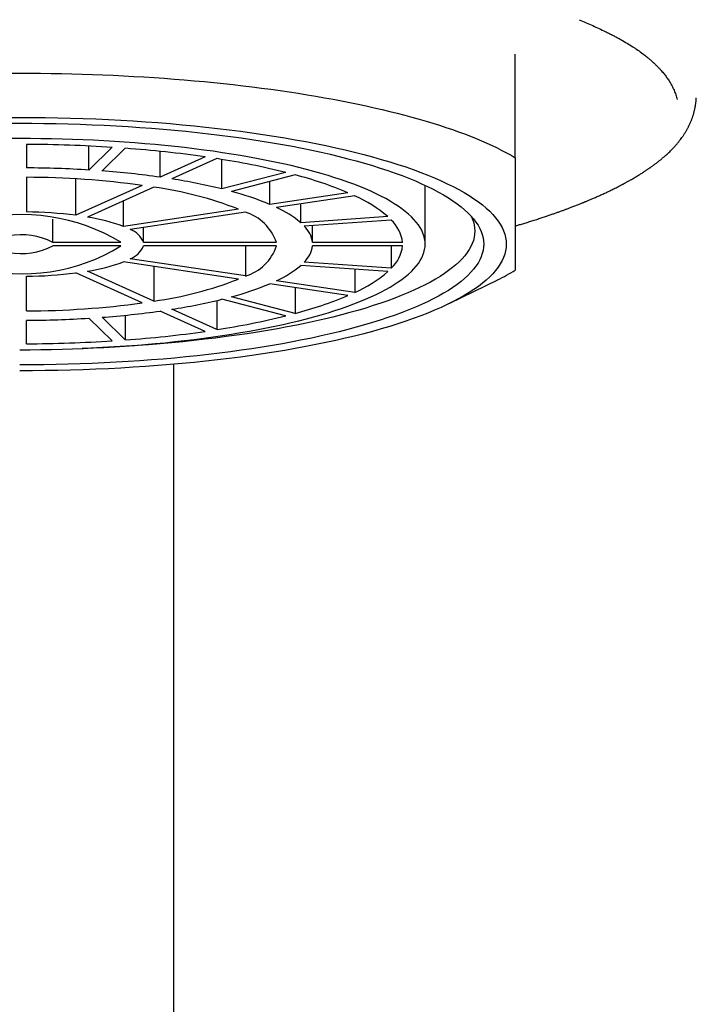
# Model space of a CAD drawing. Header units: millimetres. Extents: x 8 to 763, y 12 to 560.
# Tile 20 of 24: x 395 to 410, y 515 to 537. Entities that reach past the tile are written whole.
import ezdxf

# ---------------------------------------------------------------- set-up
doc = ezdxf.new("R2010")
doc.units = ezdxf.units.MM

msp = doc.modelspace()

# ---------------------------------------------------------------- linework, layer by layer
at = {"color": 7, "linetype": 'Continuous', "lineweight": 30}
for p, q in [((405.998, 533.484), (405.998, 535.783)), ((395.148, 533.78), (395.148, 533.259)), ((396.535, 533.211), (396.535, 533.744)), ((397.053, 533.715), (396.535, 533.211)), ((397.342, 533.694), (396.825, 533.191)), ((398.117, 533.052), (398.117, 533.626)), ((399.117, 533.503), (398.117, 533.052)), ((399.377, 533.464), (398.377, 533.012)), ((399.487, 532.791), (399.487, 533.446)), ((395.148, 533.05), (395.148, 532.281)), ((400.901, 533.159), (399.487, 532.791)), ((401.113, 533.104), (399.699, 532.735)), ((396.241, 532.205), (396.241, 533.015)), ((397.717, 532.871), (396.241, 532.205)), ((397.977, 532.832), (396.501, 532.166)), ((400.551, 532.446), (400.551, 532.957)), ((403.998, 531.566), (403.998, 532.871)), ((402.283, 532.707), (400.551, 532.446)), ((402.433, 532.639), (400.701, 532.379)), ((397.301, 531.957), (397.301, 532.527)), ((401.236, 532.042), (401.236, 532.459)), ((399.858, 532.342), (397.301, 531.957)), ((400.008, 532.274), (397.451, 531.89)), ((403.168, 532.177), (401.236, 532.042)), ((395.733, 531.605), (395.733, 532.12)), ((397.744, 531.605), (397.744, 531.934)), ((403.246, 532.101), (401.314, 531.966)), ((401.496, 531.605), (401.496, 531.979)), ((397.243, 531.605), (395.733, 531.605)), ((397.243, 531.527), (395.733, 531.527)), ((400.696, 531.605), (397.744, 531.605)), ((400.696, 531.527), (397.744, 531.527)), ((400.008, 531.527), (400.008, 530.858)), ((403.497, 531.605), (401.496, 531.605)), ((403.497, 531.527), (401.496, 531.527)), ((403.246, 531.527), (403.246, 531.031)), ((399.858, 530.79), (397.301, 531.174)), ((400.008, 530.858), (397.451, 531.242)), ((397.977, 531.073), (397.977, 530.3)), ((403.168, 530.955), (401.236, 531.09)), ((403.246, 531.031), (401.314, 531.166)), ((395.148, 530.082), (395.148, 530.851)), ((397.717, 530.261), (396.241, 530.927)), ((397.977, 530.3), (396.501, 530.966)), ((402.433, 531.006), (402.433, 530.493)), ((402.283, 530.425), (400.551, 530.686)), ((402.433, 530.493), (400.701, 530.753)), ((404.546, 530.251), (405.607, 530.774)), ((401.113, 530.601), (401.113, 530.028)), ((399.377, 530.315), (399.377, 529.668)), ((400.901, 529.973), (399.487, 530.341)), ((401.113, 530.028), (399.699, 530.397)), ((397.342, 529.987), (397.342, 529.438)), ((399.117, 529.629), (398.117, 530.08)), ((399.377, 529.668), (398.377, 530.119)), ((395.148, 529.352), (395.148, 529.873)), ((397.053, 529.417), (396.535, 529.921)), ((397.342, 529.438), (396.825, 529.941))]:
    msp.add_line(p, q, dxfattribs=at)
at = {"color": 7, "linetype": 'Continuous', "lineweight": 30, "flags": 128}
for points in [[(394.766, 535.36), (394.998, 535.361), (395.23, 535.36), (395.462, 535.359), (395.693, 535.356), (395.925, 535.352), (396.156, 535.346), (396.386, 535.34), (396.616, 535.332), (396.846, 535.324), (397.075, 535.314), (397.303, 535.303), (397.53, 535.291), (397.756, 535.277), (397.981, 535.263), (398.205, 535.247), (398.428, 535.23), (398.65, 535.213), (398.87, 535.194), (399.089, 535.174), (399.306, 535.152), (399.522, 535.13), (399.736, 535.107), (399.948, 535.083), (400.158, 535.057), (400.367, 535.031), (400.573, 535.003), (400.777, 534.974), (400.98, 534.945), (401.18, 534.914), (401.377, 534.883), (401.572, 534.85), (401.765, 534.816), (401.955, 534.782), (402.143, 534.746), (402.328, 534.71), (402.51, 534.672), (402.69, 534.634), (402.866, 534.595), (403.04, 534.555), (403.211, 534.514), (403.378, 534.472), (403.543, 534.43), (403.704, 534.386), (403.862, 534.342), (404.017, 534.297), (404.168, 534.251), (404.316, 534.205), (404.46, 534.157), (404.601, 534.109), (404.738, 534.061), (404.872, 534.011), (405.002, 533.961), (405.128, 533.911), (405.25, 533.859), (405.369, 533.807), (405.484, 533.755), (405.595, 533.702), (405.701, 533.648), (405.804, 533.594), (405.903, 533.539), (405.998, 533.484)], [(394.715, 534.378), (394.998, 534.379), (395.281, 534.378), (395.563, 534.376), (395.845, 534.371), (396.127, 534.364), (396.408, 534.355), (396.687, 534.345), (396.966, 534.332), (397.243, 534.318), (397.519, 534.302), (397.793, 534.284), (398.065, 534.264), (398.335, 534.242), (398.603, 534.218), (398.868, 534.193), (399.131, 534.165), (399.391, 534.136), (399.647, 534.105), (399.901, 534.073), (400.151, 534.038), (400.398, 534.002), (400.641, 533.965), (400.88, 533.925), (401.115, 533.885), (401.346, 533.842), (401.572, 533.798), (401.795, 533.752), (402.012, 533.705), (402.224, 533.657), (402.432, 533.607), (402.635, 533.555), (402.832, 533.503), (403.024, 533.448), (403.21, 533.393), (403.391, 533.336), (403.566, 533.279), (403.735, 533.22), (403.898, 533.159), (404.056, 533.098), (404.206, 533.036), (404.351, 532.973), (404.489, 532.908), (404.621, 532.843), (404.746, 532.777), (404.864, 532.71), (404.976, 532.643), (405.081, 532.574), (405.178, 532.505), (405.269, 532.435), (405.353, 532.365), (405.43, 532.294), (405.499, 532.223), (405.562, 532.151), (405.617, 532.079), (405.665, 532.006), (405.705, 531.933), (405.739, 531.86), (405.765, 531.787), (405.783, 531.713), (405.794, 531.64), (405.798, 531.566), (405.794, 531.492), (405.783, 531.419), (405.765, 531.345), (405.739, 531.272), (405.705, 531.199), (405.665, 531.126), (405.617, 531.053), (405.562, 530.981), (405.499, 530.909), (405.43, 530.838), (405.353, 530.767), (405.269, 530.697), (405.178, 530.627), (405.081, 530.558), (404.976, 530.489), (404.864, 530.422), (404.746, 530.355), (404.621, 530.289), (404.489, 530.223), (404.351, 530.159), (404.206, 530.096), (404.056, 530.034), (403.898, 529.972), (403.735, 529.912), (403.566, 529.853), (403.391, 529.795), (403.21, 529.739), (403.024, 529.683), (402.832, 529.629), (402.635, 529.577), (402.432, 529.525), (402.224, 529.475), (402.012, 529.427), (401.795, 529.379), (401.572, 529.334), (401.346, 529.29), (401.115, 529.247), (400.88, 529.206), (400.641, 529.167), (400.398, 529.129), (400.151, 529.093), (399.901, 529.059), (399.647, 529.027), (399.391, 528.996), (399.131, 528.967), (398.868, 528.939), (398.603, 528.914), (398.335, 528.89), (398.065, 528.868), (397.793, 528.848), (397.519, 528.83), (397.243, 528.814), (396.966, 528.8), (396.687, 528.787), (396.408, 528.777), (396.127, 528.768), (395.845, 528.761), (395.563, 528.756), (395.281, 528.753), (394.998, 528.752)], [(394.728, 534.248), (394.998, 534.249), (395.267, 534.248), (395.537, 534.245), (395.806, 534.241), (396.075, 534.234), (396.342, 534.226), (396.609, 534.216), (396.875, 534.204), (397.139, 534.19), (397.402, 534.175), (397.664, 534.158), (397.923, 534.139), (398.181, 534.118), (398.436, 534.095), (398.689, 534.071), (398.94, 534.045), (399.187, 534.017), (399.432, 533.988), (399.674, 533.957), (399.913, 533.924), (400.148, 533.89), (400.38, 533.854), (400.608, 533.816), (400.832, 533.777), (401.052, 533.737), (401.268, 533.695), (401.48, 533.651), (401.687, 533.606), (401.89, 533.56), (402.088, 533.512), (402.281, 533.463), (402.469, 533.413), (402.652, 533.361), (402.83, 533.309), (403.002, 533.255), (403.169, 533.199), (403.331, 533.143), (403.486, 533.086), (403.636, 533.027), (403.78, 532.968), (403.918, 532.908), (404.05, 532.846), (404.175, 532.784), (404.294, 532.721), (404.407, 532.657), (404.514, 532.593), (404.614, 532.528), (404.707, 532.462), (404.794, 532.395), (404.874, 532.328), (404.947, 532.26), (405.013, 532.192), (405.073, 532.124), (405.125, 532.055), (405.171, 531.986), (405.21, 531.916), (405.241, 531.846), (405.266, 531.776), (405.284, 531.706), (405.294, 531.636), (405.298, 531.566), (405.294, 531.496), (405.284, 531.426), (405.266, 531.355), (405.241, 531.285), (405.21, 531.216), (405.171, 531.146), (405.125, 531.077), (405.073, 531.008), (405.013, 530.94), (404.947, 530.871), (404.874, 530.804), (404.794, 530.737), (404.707, 530.67), (404.614, 530.604), (404.514, 530.539), (404.407, 530.475), (404.294, 530.411), (404.175, 530.348), (404.05, 530.286), (403.918, 530.224), (403.78, 530.164), (403.636, 530.105), (403.486, 530.046), (403.331, 529.989), (403.169, 529.933), (403.002, 529.877), (402.83, 529.823), (402.652, 529.771), (402.469, 529.719), (402.281, 529.669), (402.088, 529.62), (401.89, 529.572), (401.687, 529.526), (401.48, 529.481), (401.268, 529.437), (401.052, 529.395), (400.832, 529.355), (400.608, 529.316), (400.38, 529.278), (400.148, 529.242), (399.913, 529.208), (399.674, 529.175), (399.432, 529.144), (399.187, 529.115), (398.94, 529.087), (398.689, 529.061), (398.436, 529.037), (398.181, 529.014), (397.923, 528.993), (397.664, 528.974), (397.402, 528.957), (397.139, 528.941), (396.875, 528.928), (396.609, 528.916), (396.342, 528.906), (396.075, 528.897), (395.806, 528.891), (395.537, 528.886), (395.267, 528.884), (394.998, 528.883)], [(394.998, 529.221), (395.233, 529.222), (395.469, 529.225), (395.704, 529.229), (395.939, 529.234), (396.173, 529.241), (396.406, 529.25), (396.638, 529.261), (396.869, 529.273), (397.099, 529.286), (397.327, 529.301), (397.554, 529.318), (397.779, 529.336), (398.002, 529.356), (398.223, 529.377), (398.442, 529.4), (398.658, 529.424), (398.872, 529.45), (399.084, 529.477), (399.292, 529.506), (399.498, 529.535), (399.7, 529.567), (399.9, 529.6), (400.096, 529.634), (400.288, 529.669), (400.477, 529.706), (400.662, 529.744), (400.843, 529.783), (401.02, 529.824), (401.193, 529.865), (401.362, 529.908), (401.526, 529.952), (401.686, 529.997), (401.842, 530.043), (401.992, 530.09), (402.138, 530.139), (402.279, 530.188), (402.415, 530.238), (402.546, 530.289), (402.672, 530.341), (402.792, 530.394), (402.907, 530.447), (403.017, 530.502), (403.121, 530.557), (403.22, 530.612), (403.313, 530.669), (403.4, 530.726), (403.482, 530.783), (403.557, 530.841), (403.627, 530.9), (403.691, 530.959), (403.749, 531.019), (403.801, 531.078), (403.847, 531.139), (403.887, 531.199), (403.921, 531.26), (403.949, 531.321), (403.97, 531.382), (403.986, 531.443), (403.995, 531.505), (403.998, 531.566), (403.995, 531.627), (403.986, 531.689), (403.97, 531.75), (403.949, 531.811), (403.921, 531.872), (403.887, 531.933), (403.847, 531.993), (403.801, 532.053), (403.749, 532.113), (403.691, 532.173), (403.627, 532.232), (403.557, 532.29), (403.482, 532.349), (403.4, 532.406), (403.313, 532.463), (403.22, 532.52), (403.121, 532.575), (403.017, 532.63), (402.907, 532.685), (402.792, 532.738), (402.672, 532.791), (402.546, 532.843), (402.415, 532.894), (402.279, 532.944), (402.138, 532.993), (401.992, 533.041), (401.842, 533.089), (401.686, 533.135), (401.526, 533.18), (401.362, 533.224), (401.193, 533.267), (401.02, 533.308), (400.843, 533.349), (400.662, 533.388), (400.477, 533.426), (400.288, 533.463), (400.096, 533.498), (399.9, 533.532), (399.7, 533.565), (399.498, 533.596), (399.292, 533.626), (399.084, 533.655), (398.872, 533.682), (398.658, 533.708), (398.442, 533.732), (398.223, 533.755), (398.002, 533.776), (397.779, 533.796), (397.554, 533.814), (397.327, 533.831), (397.099, 533.846), (396.869, 533.859), (396.638, 533.871), (396.406, 533.882), (396.173, 533.89), (395.939, 533.898), (395.704, 533.903), (395.469, 533.907), (395.233, 533.91), (394.998, 533.91), (394.762, 533.91)], [(405.017, 532.189), (405.043, 532.131), (405.067, 532.062), (405.084, 531.993), (405.094, 531.924), (405.098, 531.856), (405.094, 531.787), (405.084, 531.718), (405.067, 531.649), (405.043, 531.581), (405.011, 531.512), (404.974, 531.444), (404.929, 531.376), (404.877, 531.309), (404.819, 531.241), (404.754, 531.175), (404.682, 531.108), (404.604, 531.043), (404.519, 530.977), (404.427, 530.913), (404.329, 530.849), (404.225, 530.785), (404.114, 530.723), (403.997, 530.661), (403.874, 530.6), (403.745, 530.54), (403.61, 530.481), (403.468, 530.423), (403.322, 530.365), (403.169, 530.309), (403.011, 530.254), (402.847, 530.2), (402.678, 530.147), (402.504, 530.095), (402.324, 530.044), (402.14, 529.995), (401.95, 529.947), (401.756, 529.9), (401.557, 529.855), (401.354, 529.811), (401.146, 529.768), (400.934, 529.727), (400.719, 529.687), (400.499, 529.649), (400.275, 529.612), (400.048, 529.577), (399.817, 529.543), (399.583, 529.511), (399.346, 529.481), (399.106, 529.452), (398.863, 529.425), (398.617, 529.399), (398.369, 529.375), (398.119, 529.353), (397.866, 529.333), (397.612, 529.314), (397.356, 529.297), (397.098, 529.282), (396.838, 529.269), (396.578, 529.257), (396.386, 529.249)]]:
    msp.add_lwpolyline(points, dxfattribs=at)
at = {"color": 7, "linetype": 'Continuous', "lineweight": 30}
for centre, radius, start, end in [((395.011, 502.001), 31.779, 86.3174, 89.7541), ((395.423, 507.582), 26.182, 81.8876, 85.7951), ((396.747, 516.34), 17.324, 76.1249, 81.2671), ((395.009, 508.968), 24.291, 86.3988, 89.6727), ((395.07, 513.44), 19.61, 82.2422, 89.7721), ((395.328, 513.266), 19.981, 81.9772, 85.7055), ((398.902, 524.669), 8.72, 67.187, 75.3087), ((396.801, 524.465), 8.449, 68.7944, 82.0031), ((396.348, 519.973), 13.196, 76.2382, 81.1538), ((397.999, 526.33), 6.627, 67.3567, 75.139), ((401.192, 529.851), 3.052, 49.6526, 66.0147), ((399.749, 530.272), 2.311, 49.9706, 65.6967), ((395.041, 527.972), 4.249, 58.784, 104.1094), ((395.036, 522.814), 9.468, 82.6898, 89.3244), ((395.885, 528.161), 4.052, 69.5419, 81.2555), ((399.688, 531.257), 1.066, 19.0485, 72.5658), ((400.879, 531.52), 0.624, 7.8668, 45.755), ((402.679, 531.503), 0.824, 7.0972, 46.5246), ((395.03, 530.24), 1.535, 62.7684, 100.125), ((397.278, 531.419), 0.502, 21.7966, 69.8176), ((395.057, 535.054), 4.149, 255.317, 301.7896), ((395.034, 532.869), 1.513, 259.5967, 297.5099), ((397.278, 531.713), 0.502, 290.1824, 338.2034), ((399.72, 531.842), 1.026, 286.2929, 342.0929), ((400.885, 531.609), 0.617, 314.0353, 352.3429), ((402.7, 531.618), 0.802, 312.911, 353.4672), ((395.885, 534.97), 4.052, 278.7445, 290.4581), ((399.765, 532.835), 2.282, 294.2014, 310.1313), ((395.036, 540.318), 9.468, 270.6756, 277.3102), ((401.246, 533.196), 2.953, 293.7092, 310.6235), ((403.171, 535.742), 5.533, 296.1134, 300.7192), ((396.848, 538.489), 8.266, 277.8504, 291.3521), ((398.018, 536.747), 6.569, 284.8269, 292.6774), ((398.964, 538.279), 8.527, 284.5988, 292.9054), ((395.078, 549.57), 19.489, 270.2044, 277.7814), ((396.362, 543.088), 13.124, 278.8326, 283.7754), ((395.335, 549.805), 19.92, 274.2888, 278.0285), ((396.795, 546.552), 17.08, 278.6961, 283.9119), ((395.01, 554.14), 24.267, 270.3257, 273.6028), ((395.445, 555.345), 25.977, 274.1895, 278.1278), ((395.014, 561.051), 31.699, 270.2416, 273.6869)]:
    msp.add_arc(centre, radius, start, end, dxfattribs=at)
for points, knots in [([(407.413, 536.549), (407.465, 536.527), (407.568, 536.483), (407.717, 536.417), (407.858, 536.352), (407.977, 536.295), (408.074, 536.247), (408.152, 536.207), (408.229, 536.168), (408.305, 536.127), (408.4, 536.073), (408.512, 536.008), (408.634, 535.931), (408.747, 535.855), (408.85, 535.779), (408.932, 535.713), (408.998, 535.657), (409.051, 535.609), (409.101, 535.562), (409.149, 535.514), (409.194, 535.467), (409.246, 535.41), (409.301, 535.344), (409.359, 535.268), (409.417, 535.182), (409.473, 535.088), (409.523, 534.984), (409.562, 534.881), (409.579, 534.812), (409.588, 534.778)], [0, 0, 0, 0, 0.041377, 0.081926, 0.121656, 0.160579, 0.184637, 0.208383, 0.23182, 0.255495, 0.280867, 0.325601, 0.369628, 0.412974, 0.455671, 0.497749, 0.52394, 0.55011, 0.576263, 0.602402, 0.628532, 0.654657, 0.695709, 0.736775, 0.778383, 0.834139, 0.889633, 0.944906, 1, 1, 1, 1]), ([(405.998, 531.97), (406.022, 531.977), (406.078, 531.993), (406.165, 532.019), (406.264, 532.049), (406.368, 532.081), (406.472, 532.114), (406.572, 532.147), (406.665, 532.178), (406.751, 532.207), (406.831, 532.234), (406.903, 532.26), (406.968, 532.283), (407.029, 532.305), (407.09, 532.327), (407.155, 532.351), (407.212, 532.373), (407.26, 532.392), (407.299, 532.407), (407.339, 532.422), (407.379, 532.438), (407.418, 532.453), (407.45, 532.466), (407.477, 532.477), (407.498, 532.486), (407.515, 532.493), (407.529, 532.498), (407.539, 532.503), (407.548, 532.506), (407.56, 532.511), (407.577, 532.518), (407.601, 532.528), (407.631, 532.541), (407.664, 532.555), (407.701, 532.57), (407.738, 532.587), (407.778, 532.604), (407.818, 532.622), (407.857, 532.639), (407.913, 532.665), (407.984, 532.697), (408.058, 532.732), (408.118, 532.761), (408.165, 532.784), (408.211, 532.807), (408.255, 532.829), (408.295, 532.85), (408.327, 532.866), (408.352, 532.88), (408.372, 532.89), (408.389, 532.899), (408.404, 532.907), (408.417, 532.914), (408.433, 532.923), (408.453, 532.934), (408.478, 532.947), (408.507, 532.964), (408.54, 532.982), (408.578, 533.004), (408.617, 533.026), (408.656, 533.049), (408.694, 533.072), (408.729, 533.093), (408.762, 533.114), (408.795, 533.134), (408.827, 533.155), (408.859, 533.176), (408.888, 533.195), (408.915, 533.213), (408.939, 533.229), (408.96, 533.244), (408.98, 533.257), (409, 533.271), (409.023, 533.287), (409.049, 533.306), (409.077, 533.326), (409.104, 533.347), (409.133, 533.368), (409.161, 533.39), (409.188, 533.411), (409.212, 533.43), (409.233, 533.447), (409.251, 533.463), (409.27, 533.479), (409.29, 533.495), (409.311, 533.513), (409.333, 533.533), (409.361, 533.558), (409.393, 533.586), (409.425, 533.618), (409.456, 533.648), (409.486, 533.679), (409.516, 533.71), (409.551, 533.748), (409.589, 533.791), (409.628, 533.84), (409.664, 533.886), (409.692, 533.924), (409.714, 533.955), (409.73, 533.98), (409.748, 534.007), (409.766, 534.035), (409.783, 534.063), (409.799, 534.09), (409.814, 534.117), (409.829, 534.145), (409.844, 534.174), (409.859, 534.204), (409.873, 534.234), (409.885, 534.262), (409.896, 534.288), (409.906, 534.313), (409.915, 534.336), (409.924, 534.36), (409.932, 534.384), (409.94, 534.408), (409.948, 534.432), (409.955, 534.454), (409.961, 534.478), (409.968, 534.504), (409.975, 534.532), (409.982, 534.561), (409.988, 534.588), (409.992, 534.609), (409.995, 534.626), (409.997, 534.639), (409.999, 534.653), (410.002, 534.671), (410.005, 534.692), (410.008, 534.718), (410.011, 534.747), (410.014, 534.78), (410.015, 534.804), (410.016, 534.816)], [0, 0, 0, 0, 0.01023, 0.02302, 0.037004, 0.052181, 0.067915, 0.08275, 0.096683, 0.109716, 0.12185, 0.133084, 0.143422, 0.152336, 0.161999, 0.172443, 0.18367, 0.189863, 0.196271, 0.202894, 0.209732, 0.216328, 0.22207, 0.226308, 0.229916, 0.232893, 0.235239, 0.236954, 0.238195, 0.239839, 0.242979, 0.247136, 0.252312, 0.258506, 0.264562, 0.271351, 0.278609, 0.28581, 0.292939, 0.299996, 0.316344, 0.33229, 0.341591, 0.350749, 0.359765, 0.368586, 0.376626, 0.383715, 0.388187, 0.392176, 0.395681, 0.398703, 0.401275, 0.404181, 0.408457, 0.413656, 0.419777, 0.42682, 0.434959, 0.443865, 0.452549, 0.460872, 0.468834, 0.476435, 0.483675, 0.491665, 0.499163, 0.506149, 0.512604, 0.518528, 0.523978, 0.528175, 0.533168, 0.538957, 0.545542, 0.552914, 0.560273, 0.567114, 0.575508, 0.582961, 0.589473, 0.595083, 0.600357, 0.60548, 0.611322, 0.617076, 0.623683, 0.631337, 0.641731, 0.652089, 0.661892, 0.671301, 0.681231, 0.691816, 0.707467, 0.72213, 0.736198, 0.749785, 0.756727, 0.764057, 0.772038, 0.780659, 0.789123, 0.796941, 0.804599, 0.812441, 0.820987, 0.830276, 0.838157, 0.846343, 0.853834, 0.860502, 0.867372, 0.873856, 0.880484, 0.887255, 0.894053, 0.900311, 0.906224, 0.91343, 0.921969, 0.929972, 0.937052, 0.943749, 0.947263, 0.950761, 0.954597, 0.959521, 0.965557, 0.972565, 0.980643, 0.989789, 1, 1, 1, 1]), ([(405.998, 533.484), (405.998, 533.435), (405.998, 533.309), (405.998, 533.113), (405.998, 532.897), (405.998, 532.691), (405.998, 532.495), (405.998, 532.31), (405.998, 532.136), (405.998, 531.975), (405.998, 531.841), (405.998, 531.731), (405.998, 531.641), (405.998, 531.557), (405.998, 531.479), (405.998, 531.406), (405.998, 531.335), (405.998, 531.268), (405.998, 531.204), (405.998, 531.149), (405.998, 531.101), (405.998, 531.061), (405.998, 531.028), (405.998, 531.003), (405.998, 530.991), (405.998, 530.985)], [0, 0, 0, 0, 0.032291, 0.083619, 0.134946, 0.186366, 0.237786, 0.289403, 0.34105, 0.392195, 0.443373, 0.478836, 0.514302, 0.549765, 0.585331, 0.6209, 0.656466, 0.69925, 0.742035, 0.784888, 0.827741, 0.870779, 0.913818, 0.956909, 1, 1, 1, 1]), ([(398.414, 528.897), (398.414, 528.746), (398.414, 528.267), (398.414, 527.407), (398.414, 526.318), (398.414, 525.549), (398.414, 525.162)], [0, 0, 0, 0, 0.131934, 0.417835, 0.706966, 1, 1, 1, 1]), ([(398.414, 525.162), (398.414, 523.41), (398.414, 519.906), (398.413, 514.657), (398.412, 509.406), (398.412, 504.156), (398.411, 498.905), (398.41, 493.655), (398.41, 485.342), (398.406, 473.966), (398.411, 464.34), (398.414, 459.527)], [0, 0, 0, 0, 0.08, 0.16, 0.24, 0.32, 0.4, 0.48, 0.56, 0.78, 1, 1, 1, 1])]:
    msp.add_open_spline(points, degree=3, knots=knots, dxfattribs=at)

doc.saveas('drawing.dxf')
